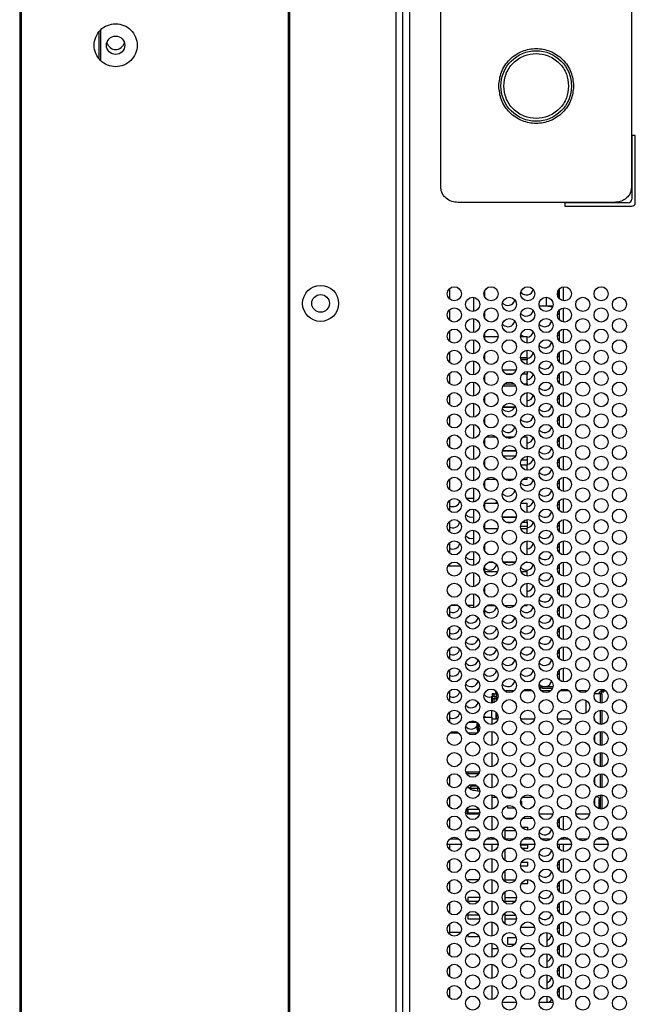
# Model space of a CAD drawing. Header units: millimetres. Extents: x 3619 to 4737, y 1503 to 2366.
# Tile 4 of 256: x 3696 to 3725, y 1853 to 1900. Entities that reach past the tile are written whole.
import ezdxf

# ---------------------------------------------------------------- set-up
doc = ezdxf.new("R2010")
doc.units = ezdxf.units.MM

msp = doc.modelspace()

# ---------------------------------------------------------------- linework, layer by layer
at = {"color": 7, "linetype": 'Continuous', "lineweight": 30}
for p, q in [((3695.6594, 1999.9039), (3695.6594, 1772.9305)), ((3695.7094, 1999.9039), (3695.7094, 1772.9305)), ((3713.4261, 1999.1782), (3713.4261, 1773.6762)), ((3713.7594, 1773.4405), (3713.7594, 1999.4139)), ((3695.7261, 1994.9005), (3695.7261, 1777.9339)), ((3708.3595, 1779.507), (3708.3595, 1993.3469)), ((3708.4061, 1993.3469), (3708.4061, 1779.507)), ((3715.5594, 1891.8915), (3715.5594, 1934.4944)), ((3724.5595, 1934.4944), (3724.5595, 1891.8915)), ((3699.3928, 1899.2147), (3699.3928, 1898.0197)), ((3699.4928, 1897.8857), (3699.4928, 1899.3487)), ((3724.7428, 1894.3496), (3724.5761, 1894.3496)), ((3724.5761, 1894.3496), (3724.5761, 1891.3496)), ((3724.7428, 1891.1829), (3724.7428, 1894.3496)), ((3723.7394, 1891.1929), (3716.3795, 1891.1929)), ((3724.4094, 1891.1829), (3721.4094, 1891.1829)), ((3721.4094, 1891.1829), (3721.4094, 1891.0162)), ((3721.4094, 1891.0162), (3724.5761, 1891.0162)), ((3715.9594, 1887.1176), (3715.9594, 1886.6415)), ((3717.6261, 1886.7343), (3717.6261, 1887.0249)), ((3721.1133, 1887.0612), (3721.1133, 1886.6979)), ((3721.1633, 1886.6378), (3721.1633, 1887.1213)), ((3717.0928, 1886.7112), (3717.0928, 1886.0479)), ((3720.5398, 1886.3174), (3720.5398, 1886.7126)), ((3715.9594, 1886.1176), (3715.9594, 1885.6415)), ((3720.1986, 1886.3174), (3720.5398, 1886.3174)), ((3720.8323, 1886.2479), (3720.4254, 1886.3174)), ((3720.5398, 1886.3174), (3720.8536, 1886.3174)), ((3721.1633, 1885.6378), (3721.1633, 1886.1213)), ((3717.0928, 1885.7112), (3717.0928, 1885.0479)), ((3717.6261, 1885.7343), (3717.6261, 1886.0249)), ((3715.9594, 1885.1176), (3715.9594, 1884.6415)), ((3721.1633, 1884.6378), (3721.1633, 1885.1213)), ((3717.0928, 1884.7112), (3717.0928, 1884.0479)), ((3717.6261, 1884.7343), (3717.6261, 1885.0249)), ((3717.6261, 1884.8625), (3718.259, 1884.8625)), ((3719.3266, 1884.8625), (3719.6261, 1884.8625)), ((3719.6261, 1884.5479), (3719.6261, 1884.8625)), ((3719.6261, 1883.8592), (3719.6261, 1884.2112)), ((3715.9594, 1884.1176), (3715.9594, 1883.6415)), ((3717.6261, 1883.7343), (3717.6261, 1884.0249)), ((3719.3267, 1883.8592), (3719.6261, 1883.8592)), ((3719.6261, 1883.8592), (3719.3267, 1883.8592)), ((3719.6261, 1883.7576), (3719.3492, 1883.7576)), ((3719.6261, 1883.8592), (3719.6261, 1883.8592)), ((3719.6261, 1883.8592), (3719.6261, 1883.7576)), ((3719.6261, 1883.5479), (3719.6261, 1883.7576)), ((3721.1633, 1883.6378), (3721.1633, 1884.1213)), ((3717.0928, 1883.7112), (3717.0928, 1883.0479)), ((3718.4712, 1883.2919), (3719.1144, 1883.2919)), ((3715.9594, 1883.1176), (3715.9594, 1882.6415)), ((3717.6261, 1882.7343), (3717.6261, 1883.0249)), ((3718.9556, 1883.0887), (3718.6299, 1883.0887)), ((3719.6261, 1883.0887), (3719.3999, 1883.0887)), ((3719.6261, 1883.2112), (3719.6261, 1883.0887)), ((3719.6261, 1882.6231), (3719.6261, 1883.0887)), ((3721.1633, 1882.6378), (3721.1633, 1883.1213)), ((3717.0928, 1882.7112), (3717.0928, 1882.0479)), ((3719.0944, 1882.5215), (3718.4912, 1882.5215)), ((3718.5651, 1882.6231), (3719.0204, 1882.6231)), ((3719.4466, 1882.6231), (3719.6261, 1882.6231)), ((3719.6261, 1882.6231), (3719.6261, 1882.5479)), ((3715.9594, 1882.1176), (3715.9594, 1881.6415)), ((3717.6261, 1881.7343), (3717.6261, 1882.0249)), ((3719.6261, 1881.5479), (3719.6261, 1882.2112)), ((3721.1633, 1881.6378), (3721.1633, 1882.1213)), ((3717.0928, 1881.7112), (3717.0928, 1881.0479)), ((3719.0959, 1881.5182), (3718.4896, 1881.5182)), ((3718.4896, 1881.5182), (3719.0959, 1881.5182)), ((3715.9594, 1881.1176), (3715.9594, 1880.6415)), ((3717.6261, 1880.7343), (3717.6261, 1881.0249)), ((3721.1633, 1880.6378), (3721.1633, 1881.1213)), ((3717.0928, 1880.7112), (3717.0928, 1880.0479)), ((3715.9594, 1880.1176), (3715.9594, 1879.6415)), ((3717.6261, 1879.7343), (3717.6261, 1880.0249)), ((3717.7057, 1880.1296), (3718.1465, 1880.1296)), ((3718.5722, 1880.1296), (3719.0133, 1880.1296)), ((3719.439, 1880.1296), (3719.6261, 1880.1296)), ((3719.6261, 1879.5479), (3719.6261, 1880.1296)), ((3721.1633, 1879.6378), (3721.1633, 1880.1213)), ((3717.0928, 1879.7112), (3717.0928, 1879.0479)), ((3715.9594, 1879.1176), (3715.9594, 1878.6415)), ((3718.4695, 1879.4608), (3719.1161, 1879.4608)), ((3719.1161, 1879.4608), (3718.4695, 1879.4608)), ((3718.4959, 1879.2279), (3719.0896, 1879.2279)), ((3719.6261, 1879.2112), (3719.6261, 1879.0247)), ((3721.1633, 1878.6378), (3721.1633, 1879.1213)), ((3717.0928, 1878.7112), (3717.0928, 1878.0479)), ((3717.6261, 1878.7343), (3717.6261, 1879.0249)), ((3719.6261, 1878.7919), (3719.3379, 1878.7919)), ((3719.6261, 1879.0247), (3719.3594, 1879.0247)), ((3719.6261, 1879.0247), (3719.6261, 1878.7919)), ((3719.6261, 1878.5479), (3719.6261, 1878.7919)), ((3719.6261, 1878.123), (3719.6261, 1878.2112)), ((3715.9594, 1878.1176), (3715.9594, 1877.6415)), ((3717.0928, 1877.7112), (3717.0928, 1877.0479)), ((3717.6261, 1877.7343), (3717.6261, 1878.0249)), ((3717.6984, 1878.123), (3718.1538, 1878.123)), ((3717.6984, 1878.123), (3718.1538, 1878.123)), ((3718.5799, 1878.123), (3719.0056, 1878.123)), ((3718.5799, 1878.123), (3719.0056, 1878.123)), ((3719.4318, 1878.123), (3719.6261, 1878.123)), ((3719.4318, 1878.123), (3719.6261, 1878.123)), ((3719.6261, 1878.123), (3719.6261, 1878.123)), ((3721.1633, 1877.6378), (3721.1633, 1878.1213)), ((3717.0928, 1877.2139), (3716.7702, 1877.2139)), ((3715.9594, 1877.1176), (3715.9594, 1876.6415)), ((3717.6261, 1876.7343), (3717.6261, 1877.0249)), ((3717.6261, 1876.997), (3718.2381, 1876.997)), ((3719.3475, 1876.997), (3719.6261, 1876.997)), ((3719.6261, 1876.5479), (3719.6261, 1876.997)), ((3721.1633, 1876.6378), (3721.1633, 1877.1213)), ((3717.0928, 1876.7112), (3717.0928, 1876.0479)), ((3718.4634, 1876.3281), (3719.1221, 1876.3281)), ((3719.1221, 1876.3281), (3718.4634, 1876.3281)), ((3715.9594, 1876.1176), (3715.9594, 1875.6415)), ((3717.6261, 1875.7343), (3717.6261, 1876.0249)), ((3718.6188, 1876.0953), (3718.9668, 1876.0953)), ((3719.6261, 1875.8921), (3719.3264, 1875.8921)), ((3719.4053, 1876.0953), (3719.6261, 1876.0953)), ((3719.6261, 1876.0953), (3719.6261, 1876.2112)), ((3719.6261, 1876.0953), (3719.6261, 1875.8921)), ((3719.6261, 1875.8921), (3719.6261, 1875.799)), ((3721.1633, 1875.6378), (3721.1633, 1876.1213)), ((3717.0928, 1875.7112), (3717.0928, 1875.0479)), ((3717.6261, 1875.799), (3718.2496, 1875.799)), ((3719.336, 1875.799), (3719.6261, 1875.799)), ((3719.6261, 1875.5479), (3719.6261, 1875.799)), ((3715.9594, 1875.1176), (3715.9594, 1874.6415)), ((3717.6261, 1874.7343), (3717.6261, 1875.0249)), ((3719.6261, 1874.5479), (3719.6261, 1875.2112)), ((3721.1633, 1874.6378), (3721.1633, 1875.1213)), ((3717.0928, 1874.7112), (3717.0928, 1874.0479)), ((3716.4993, 1874.0105), (3715.8863, 1874.0105)), ((3715.9594, 1874.1176), (3715.9594, 1874.0105)), ((3717.6261, 1873.7343), (3717.6261, 1874.0249)), ((3717.83, 1874.1988), (3718.0222, 1874.1988)), ((3718.0222, 1874.1987), (3717.83, 1874.1987)), ((3718.5128, 1874.1988), (3719.0728, 1874.1988)), ((3719.0728, 1874.1987), (3718.5128, 1874.1987)), ((3719.6261, 1874.1987), (3719.5633, 1874.1987)), ((3719.5634, 1874.1988), (3719.6261, 1874.1988)), ((3719.6261, 1874.1988), (3719.6261, 1874.2112)), ((3719.6261, 1874.1987), (3719.6261, 1874.1988)), ((3721.1633, 1873.6378), (3721.1633, 1874.1213)), ((3717.0928, 1873.7112), (3717.0928, 1873.0479)), ((3717.6261, 1873.767), (3718.2399, 1873.767)), ((3719.3457, 1873.767), (3719.6261, 1873.767)), ((3719.6261, 1873.5479), (3719.6261, 1873.767)), ((3717.6261, 1872.7343), (3717.6261, 1873.0249)), ((3719.6261, 1872.5479), (3719.6261, 1873.2112)), ((3721.1633, 1872.6378), (3721.1633, 1873.1213)), ((3717.0928, 1872.7112), (3717.0928, 1872.0479)), ((3715.9594, 1872.1176), (3715.9594, 1871.6415)), ((3716.0427, 1872.1772), (3716.3429, 1872.1772)), ((3716.7946, 1872.1772), (3717.0928, 1872.1772)), ((3717.7569, 1872.1668), (3718.0953, 1872.1668)), ((3717.7569, 1872.1668), (3718.0954, 1872.1668)), ((3718.5362, 1872.1668), (3719.0493, 1872.1668)), ((3718.5362, 1872.1668), (3719.0493, 1872.1668)), ((3719.4902, 1872.1668), (3719.6261, 1872.1668)), ((3719.4902, 1872.1668), (3719.6261, 1872.1668)), ((3719.6261, 1872.1668), (3719.6261, 1872.2112)), ((3719.6261, 1872.1668), (3719.6261, 1872.1668)), ((3721.1633, 1871.6378), (3721.1633, 1872.1213)), ((3717.6261, 1871.7604), (3717.6148, 1871.7604)), ((3717.6261, 1871.7603), (3717.6148, 1871.7603)), ((3717.6261, 1871.7604), (3717.6261, 1872.0249)), ((3717.6261, 1871.7603), (3717.6261, 1871.7604)), ((3715.9594, 1871.1176), (3715.9594, 1870.6415)), ((3721.1633, 1870.6378), (3721.1633, 1871.1213)), ((3715.9594, 1870.1176), (3715.9594, 1869.6415)), ((3721.1633, 1869.6378), (3721.1633, 1870.1213)), ((3715.9594, 1869.1176), (3715.9594, 1868.6415)), ((3721.1633, 1868.6378), (3721.1633, 1869.1213)), ((3715.9594, 1868.1176), (3715.9594, 1867.6415)), ((3717.9761, 1867.9805), (3717.9761, 1867.55)), ((3718.0761, 1867.9805), (3718.1857, 1867.9805)), ((3718.1428, 1868.1329), (3718.1428, 1868.0472)), ((3718.1428, 1868.0472), (3718.1857, 1868.0472)), ((3718.1857, 1868.0887), (3718.1857, 1867.6704)), ((3718.5538, 1868.1472), (3719.0318, 1868.1472)), ((3719.4607, 1868.1472), (3719.8582, 1868.1472)), ((3720.2428, 1868.3105), (3720.2428, 1868.2439)), ((3720.2871, 1868.1472), (3720.7651, 1868.1472)), ((3720.3428, 1868.2439), (3720.3428, 1868.3105)), ((3720.8522, 1868.3105), (3720.3428, 1868.3105)), ((3720.8306, 1868.2439), (3720.3428, 1868.2439)), ((3721.1941, 1868.1472), (3721.5915, 1868.1472)), ((3722.0205, 1868.1472), (3722.4261, 1868.1472)), ((3722.4261, 1868.0909), (3722.4261, 1868.1472)), ((3722.4261, 1868.1239), (3722.4733, 1868.1239)), ((3723.0761, 1867.9805), (3722.8084, 1867.9805)), ((3723.0495, 1867.9805), (3723.0495, 1868.0139)), ((3723.1495, 1868.143), (3723.1495, 1868.0716)), ((3723.1761, 1867.55), (3723.1761, 1867.9805)), ((3723.2494, 1868.1472), (3723.2494, 1868.0805)), ((3717.9595, 1867.5479), (3717.9595, 1867.8739)), ((3717.9595, 1867.8739), (3717.9761, 1867.8739)), ((3718.0095, 1867.7472), (3718.0095, 1867.8805)), ((3718.0095, 1867.8805), (3718.1028, 1867.8805)), ((3718.1028, 1867.7472), (3718.0095, 1867.7472)), ((3718.1028, 1867.8805), (3718.1028, 1867.7472)), ((3718.1028, 1867.8805), (3718.1328, 1867.8805)), ((3718.1328, 1867.7472), (3718.1028, 1867.7472)), ((3718.1661, 1867.7139), (3718.1661, 1867.6483)), ((3722.4261, 1867.0909), (3722.4261, 1867.6683)), ((3715.9594, 1867.1176), (3715.9594, 1866.6415)), ((3717.9595, 1866.8805), (3717.9595, 1867.2112)), ((3718.1494, 1867.127), (3718.1494, 1866.8139)), ((3718.1661, 1867.1109), (3718.1661, 1866.8139)), ((3718.1857, 1867.0887), (3718.1857, 1866.8139)), ((3723.1761, 1866.55), (3723.1761, 1867.2091)), ((3716.8607, 1866.6472), (3717.2582, 1866.6472)), ((3717.2947, 1866.6158), (3717.2595, 1866.5805)), ((3717.2595, 1866.5805), (3717.2595, 1866.3139)), ((3717.3261, 1866.5796), (3717.3261, 1866.3049)), ((3717.5928, 1866.8805), (3717.9595, 1866.8805)), ((3717.9595, 1866.8805), (3717.9595, 1866.5479)), ((3717.9595, 1866.8139), (3718.2529, 1866.8139)), ((3719.3327, 1866.8139), (3719.9862, 1866.8139)), ((3721.066, 1866.8139), (3721.7196, 1866.8139)), ((3722.7993, 1866.8139), (3722.8261, 1866.8139)), ((3722.8261, 1866.7343), (3722.8261, 1866.8139)), ((3716.4122, 1866.1305), (3715.9734, 1866.1305)), ((3717.281, 1866.1305), (3716.8379, 1866.1305)), ((3717.2595, 1866.3139), (3717.2987, 1866.2746)), ((3717.2928, 1866.2472), (3717.2928, 1866.1415)), ((3717.3862, 1866.3139), (3717.3594, 1866.3139)), ((3717.9595, 1866.2112), (3717.9595, 1865.5479)), ((3723.1761, 1865.55), (3723.1761, 1866.2091)), ((3722.8261, 1865.7343), (3722.8261, 1866.0249)), ((3717.9595, 1865.2112), (3717.9595, 1864.5479)), ((3723.1761, 1864.55), (3723.1761, 1865.2091)), ((3722.8261, 1864.7343), (3722.8261, 1865.0249)), ((3716.7365, 1864.2972), (3717.3824, 1864.2972)), ((3716.8261, 1864.2972), (3716.8261, 1864.2305)), ((3716.8261, 1864.2305), (3717.3576, 1864.2305)), ((3717.9595, 1864.2112), (3717.9595, 1863.5479)), ((3723.1761, 1863.55), (3723.1761, 1864.2091)), ((3715.9594, 1864.1176), (3715.9594, 1863.6415)), ((3722.8261, 1863.7343), (3722.8261, 1864.0249)), ((3716.8261, 1863.6176), (3716.8261, 1863.5639)), ((3716.8261, 1863.5639), (3716.9598, 1863.5639)), ((3716.8967, 1863.5639), (3716.8967, 1863.5582)), ((3716.8967, 1863.5582), (3716.8967, 1863.5582)), ((3716.9598, 1863.6305), (3716.9598, 1863.5305)), ((3717.2788, 1863.6305), (3716.9598, 1863.6305)), ((3716.9598, 1863.5305), (3717.2928, 1863.5305)), ((3716.9677, 1863.4703), (3717.0317, 1863.4472)), ((3717.0579, 1863.7129), (3717.0579, 1863.6605)), ((3717.1912, 1863.6605), (3717.0579, 1863.6605)), ((3717.1912, 1863.6858), (3717.1912, 1863.6605)), ((3717.2388, 1863.6605), (3717.1912, 1863.6605)), ((3717.2814, 1863.4113), (3717.3924, 1863.3954)), ((3717.2928, 1863.6176), (3717.2928, 1863.5305)), ((3717.2928, 1863.5305), (3717.3566, 1863.5305)), ((3715.9594, 1863.1176), (3715.9594, 1862.6415)), ((3717.9595, 1863.2112), (3717.9595, 1862.5479)), ((3717.9595, 1863.1139), (3718.1632, 1863.1139)), ((3718.5915, 1863.1139), (3718.9941, 1863.1139)), ((3719.3279, 1862.9139), (3719.3594, 1862.9139)), ((3719.3594, 1862.9139), (3719.3594, 1862.7343)), ((3719.4224, 1863.1139), (3719.8965, 1863.1139)), ((3722.8261, 1862.7343), (3722.8261, 1863.0249)), ((3723.0428, 1862.5568), (3723.0428, 1862.9905)), ((3723.1761, 1862.55), (3723.1761, 1863.2091)), ((3716.7928, 1862.3139), (3716.7928, 1862.5796)), ((3716.8261, 1862.5305), (3716.8261, 1862.3639)), ((3717.3566, 1862.5305), (3716.8261, 1862.5305)), ((3716.8261, 1862.3639), (3717.3924, 1862.3639)), ((3718.7261, 1862.5805), (3718.7261, 1862.7062)), ((3719.0587, 1862.5805), (3718.7261, 1862.5805)), ((3715.9594, 1862.1176), (3715.9594, 1861.6415)), ((3716.7928, 1862.3139), (3717.3862, 1862.3139)), ((3717.9595, 1862.2112), (3717.9595, 1861.5479)), ((3718.5928, 1862.1139), (3718.9941, 1862.1139)), ((3718.5928, 1862.1129), (3718.5928, 1862.1139)), ((3719.4224, 1862.1139), (3719.8965, 1862.1139)), ((3720.1993, 1862.3139), (3720.8529, 1862.3139)), ((3721.1633, 1861.6378), (3721.1633, 1862.1213)), ((3721.9327, 1862.3139), (3722.5862, 1862.3139)), ((3716.8261, 1861.6176), (3716.8261, 1861.5305)), ((3716.8261, 1861.5305), (3717.3566, 1861.5305)), ((3717.1606, 1861.6972), (3716.9583, 1861.6972)), ((3718.5928, 1861.1472), (3718.5928, 1861.6462)), ((3718.5928, 1861.5305), (3719.09, 1861.5305)), ((3718.6917, 1861.6972), (3718.8939, 1861.6972)), ((3719.3804, 1861.6972), (3719.6594, 1861.6972)), ((3719.6594, 1861.5462), (3719.6594, 1861.6972)), ((3715.9941, 1861.1472), (3716.3915, 1861.1472)), ((3716.8205, 1861.1472), (3717.2984, 1861.1472)), ((3717.7274, 1861.1472), (3718.1248, 1861.1472)), ((3717.9595, 1861.2112), (3717.9595, 1861.1472)), ((3718.5538, 1861.1472), (3719.0318, 1861.1472)), ((3719.4607, 1861.1472), (3719.8582, 1861.1472)), ((3720.2871, 1861.1472), (3720.7651, 1861.1472)), ((3721.1941, 1861.1472), (3721.5915, 1861.1472)), ((3722.0205, 1861.1472), (3722.4984, 1861.1472)), ((3722.9274, 1861.1472), (3723.3248, 1861.1472)), ((3723.7538, 1861.1472), (3724.2318, 1861.1472)), ((3715.8595, 1860.8805), (3716.5261, 1860.8805)), ((3715.9594, 1860.8805), (3715.9594, 1860.6415)), ((3716.9583, 1860.6972), (3717.1606, 1860.6972)), ((3717.5928, 1860.8805), (3718.2594, 1860.8805)), ((3717.9595, 1860.8805), (3717.9595, 1860.5479)), ((3718.5928, 1860.1129), (3718.5928, 1860.6462)), ((3718.6917, 1860.6972), (3718.8939, 1860.6972)), ((3719.3261, 1860.8805), (3719.9928, 1860.8805)), ((3719.3265, 1860.8639), (3719.6594, 1860.8639)), ((3719.3804, 1860.6972), (3719.6594, 1860.6972)), ((3719.6594, 1860.6972), (3719.6594, 1860.8639)), ((3721.0595, 1860.8805), (3721.7261, 1860.8805)), ((3721.1633, 1860.8687), (3721.1438, 1860.8805)), ((3721.1633, 1860.6378), (3721.1633, 1860.8805)), ((3722.7928, 1860.8805), (3723.4594, 1860.8805)), ((3715.9594, 1860.1176), (3715.9594, 1859.6415)), ((3717.9595, 1860.2112), (3717.9595, 1859.5479)), ((3719.3623, 1860.0305), (3719.6594, 1860.0305)), ((3719.6594, 1859.8639), (3719.6594, 1860.0305)), ((3721.1633, 1859.6378), (3721.1633, 1860.1213)), ((3718.5928, 1859.1129), (3718.5928, 1859.6462)), ((3719.3265, 1859.8639), (3719.6594, 1859.8639)), ((3715.9594, 1859.1176), (3715.9594, 1858.6415)), ((3716.8261, 1859.1972), (3716.8261, 1859.1415)), ((3717.3385, 1859.1972), (3716.8261, 1859.1972)), ((3717.9595, 1859.2112), (3717.9595, 1858.5479)), ((3718.5928, 1859.1972), (3719.0718, 1859.1972)), ((3719.5583, 1859.1972), (3719.6594, 1859.1972)), ((3719.6594, 1859.0305), (3719.6594, 1859.1972)), ((3721.1633, 1858.6378), (3721.1633, 1859.1213)), ((3718.5928, 1858.1129), (3718.5928, 1858.6462)), ((3719.3623, 1859.0305), (3719.6594, 1859.0305)), ((3717.3924, 1858.3639), (3716.8261, 1858.3639)), ((3716.8261, 1858.3639), (3716.8261, 1858.1972)), ((3716.8261, 1858.1972), (3717.3385, 1858.1972)), ((3717.9595, 1858.2112), (3717.9595, 1857.5479)), ((3718.5928, 1858.3639), (3719.1257, 1858.3639)), ((3718.5928, 1858.1972), (3719.0718, 1858.1972)), ((3719.5583, 1858.1972), (3719.6594, 1858.1972)), ((3719.6594, 1858.1972), (3719.6594, 1858.2129)), ((3715.9594, 1858.1176), (3715.9594, 1857.6415)), ((3721.1633, 1857.6378), (3721.1633, 1858.1213)), ((3716.8261, 1857.5305), (3716.8261, 1857.3639)), ((3717.3566, 1857.5305), (3716.8261, 1857.5305)), ((3716.8261, 1857.3639), (3717.3924, 1857.3639)), ((3717.9595, 1857.2112), (3717.9595, 1856.5479)), ((3718.5928, 1857.1129), (3718.5928, 1857.6462)), ((3718.5928, 1857.5305), (3719.09, 1857.5305)), ((3718.5928, 1857.3639), (3719.1257, 1857.3639)), ((3715.9594, 1857.1176), (3715.9594, 1856.6415)), ((3719.9858, 1856.9472), (3719.333, 1856.9472)), ((3721.1633, 1856.6378), (3721.1633, 1857.1213)), ((3716.482, 1856.7139), (3715.9594, 1856.7139)), ((3716.8261, 1856.6176), (3716.8261, 1856.5305)), ((3716.8261, 1856.5305), (3717.3566, 1856.5305)), ((3717.1606, 1856.6972), (3716.9583, 1856.6972)), ((3718.7261, 1856.1472), (3718.7261, 1856.4805)), ((3718.7261, 1856.4805), (3719.1105, 1856.4805)), ((3720.5594, 1856.7112), (3720.5594, 1856.0479)), ((3715.9594, 1856.1176), (3715.9594, 1855.6415)), ((3717.9595, 1856.2112), (3717.9595, 1855.5479)), ((3718.2525, 1855.9472), (3717.9595, 1855.9472)), ((3719.0318, 1856.1472), (3718.7261, 1856.1472)), ((3719.9858, 1855.9472), (3719.333, 1855.9472)), ((3721.1633, 1855.6378), (3721.1633, 1856.1213)), ((3720.5594, 1855.7112), (3720.5594, 1855.0479)), ((3715.9594, 1855.1176), (3715.9594, 1854.6415)), ((3717.9595, 1855.2112), (3717.9595, 1854.5479)), ((3721.1633, 1854.6378), (3721.1633, 1855.1213)), ((3720.5594, 1854.7112), (3720.5594, 1854.0479)), ((3715.9594, 1854.1176), (3715.9594, 1853.6415)), ((3717.9595, 1854.2112), (3717.9595, 1853.5479)), ((3721.1633, 1853.6378), (3721.1633, 1854.1213)), ((3720.5594, 1853.7112), (3720.5594, 1853.4139)), ((3719.1243, 1853.4139), (3718.4612, 1853.4139)), ((3720.8577, 1853.4139), (3720.1946, 1853.4139))]:
    msp.add_line(p, q, dxfattribs=at)
at = {"color": 8, "linetype": 'Continuous', "lineweight": 30}
for p, q in [((3714.0928, 1837.4805), (3714.0928, 1935.3739)), ((3721.33, 1887.2069), (3721.33, 1886.5522)), ((3721.33, 1886.2069), (3721.33, 1885.5522)), ((3721.33, 1885.2069), (3721.33, 1884.5522)), ((3721.33, 1884.2069), (3721.33, 1883.5522)), ((3721.33, 1883.2069), (3721.33, 1882.5522)), ((3721.33, 1882.2069), (3721.33, 1881.5522)), ((3721.33, 1881.2069), (3721.33, 1880.5522)), ((3721.33, 1880.2069), (3721.33, 1879.5522)), ((3721.33, 1879.2069), (3721.33, 1878.5522)), ((3721.33, 1878.2069), (3721.33, 1877.5522)), ((3721.33, 1877.2069), (3721.33, 1876.5522)), ((3721.33, 1876.2069), (3721.33, 1875.5522)), ((3721.33, 1875.2069), (3721.33, 1874.5522)), ((3721.33, 1874.2069), (3721.33, 1873.5522)), ((3721.33, 1873.2069), (3721.33, 1872.5522)), ((3721.33, 1872.2069), (3721.33, 1871.5522)), ((3721.33, 1871.2069), (3721.33, 1870.5522)), ((3721.33, 1870.2069), (3721.33, 1869.5522)), ((3721.33, 1869.2069), (3721.33, 1868.5522)), ((3718.0761, 1867.8805), (3718.0761, 1867.9805)), ((3721.33, 1868.2069), (3721.33, 1868.1596)), ((3723.0761, 1867.9805), (3723.0761, 1867.55)), ((3718.0761, 1867.5819), (3718.0761, 1867.7472)), ((3723.0761, 1867.2091), (3723.0761, 1866.55)), ((3723.0761, 1866.2091), (3723.0761, 1865.55)), ((3723.0761, 1865.2091), (3723.0761, 1864.55)), ((3723.0761, 1864.2091), (3723.0761, 1863.55)), ((3716.9677, 1863.5305), (3716.9677, 1863.4703)), ((3717.2814, 1863.5305), (3717.2814, 1863.4113)), ((3723.0761, 1863.2091), (3723.0761, 1862.55)), ((3721.33, 1862.2069), (3721.33, 1861.5522)), ((3721.33, 1861.2069), (3721.33, 1861.1472)), ((3721.33, 1860.8805), (3721.33, 1860.5522)), ((3721.33, 1860.2069), (3721.33, 1859.5522)), ((3721.33, 1859.2069), (3721.33, 1858.5522)), ((3721.33, 1858.2069), (3721.33, 1857.5522)), ((3721.33, 1857.2069), (3721.33, 1856.5522)), ((3721.33, 1856.2069), (3721.33, 1855.5522)), ((3721.33, 1855.2069), (3721.33, 1854.5522)), ((3721.33, 1854.2069), (3721.33, 1853.5522))]:
    msp.add_line(p, q, dxfattribs=at)
at = {"color": 7, "linetype": 'Continuous', "lineweight": 30, "flags": 128}
for points in [[(3721.1633, 1885.8687), (3721.0904, 1885.9239), (3721.067, 1885.9499)], [(3719.4416, 1884.8625), (3719.3571, 1884.9239), (3719.3336, 1884.9499)], [(3721.1633, 1884.8687), (3721.0904, 1884.9239), (3721.067, 1884.9499)], [(3721.1633, 1883.8687), (3721.0904, 1883.9239), (3721.067, 1883.9499)], [(3721.1633, 1882.8687), (3721.0904, 1882.9239), (3721.067, 1882.9499)], [(3721.1633, 1881.8687), (3721.0904, 1881.9239), (3721.067, 1881.9499)], [(3721.1633, 1880.8687), (3721.0904, 1880.9239), (3721.067, 1880.9499)], [(3721.1633, 1879.8687), (3721.0904, 1879.9239), (3721.067, 1879.9499)], [(3721.1633, 1878.8687), (3721.0904, 1878.9239), (3721.067, 1878.9499)], [(3721.1633, 1877.8687), (3721.0904, 1877.9239), (3721.067, 1877.9499)], [(3718.1853, 1877.0892), (3718.1674, 1877.032), (3718.1504, 1876.997)], [(3721.1633, 1876.8687), (3721.0904, 1876.9239), (3721.067, 1876.9499)], [(3721.1633, 1875.8687), (3721.0904, 1875.9239), (3721.067, 1875.9499)], [(3721.1633, 1874.8687), (3721.0904, 1874.9239), (3721.067, 1874.9499)], [(3716.4519, 1874.0892), (3716.4341, 1874.032), (3716.4243, 1874.0105)], [(3721.1633, 1873.8687), (3721.0904, 1873.9239), (3721.067, 1873.9499)], [(3721.1633, 1872.8687), (3721.0904, 1872.9239), (3721.067, 1872.9499)], [(3721.1633, 1871.8687), (3721.0904, 1871.9239), (3721.067, 1871.9499)], [(3721.1633, 1870.8687), (3721.0904, 1870.9239), (3721.067, 1870.9499)], [(3721.1633, 1869.8687), (3721.0904, 1869.9239), (3721.067, 1869.9499)], [(3721.1633, 1868.8687), (3721.0904, 1868.9239), (3721.067, 1868.9499)], [(3718.1733, 1868.0472), (3718.1674, 1868.032), (3718.1406, 1867.9805)], [(3718.1328, 1867.8805), (3718.1653, 1867.8773), (3718.1857, 1867.8719)], [(3717.6771, 1866.8805), (3717.6237, 1866.9239), (3717.6003, 1866.9499)], [(3717.0317, 1863.4472), (3717.0856, 1863.4395), (3717.1469, 1863.4307), (3717.2131, 1863.4211), (3717.2814, 1863.4113)], [(3721.1633, 1861.8687), (3721.0904, 1861.9239), (3721.067, 1861.9499)], [(3721.1633, 1859.8687), (3721.0904, 1859.9239), (3721.067, 1859.9499)], [(3721.1633, 1858.8687), (3721.0904, 1858.9239), (3721.067, 1858.9499)], [(3721.1633, 1857.8687), (3721.0904, 1857.9239), (3721.067, 1857.9499)], [(3721.1633, 1856.8687), (3721.0904, 1856.9239), (3721.067, 1856.9499)], [(3721.1633, 1855.8687), (3721.0904, 1855.9239), (3721.067, 1855.9499)], [(3721.1633, 1854.8687), (3721.0904, 1854.9239), (3721.067, 1854.9499)], [(3721.1633, 1853.8687), (3721.0904, 1853.9239), (3721.067, 1853.9499)]]:
    msp.add_lwpolyline(points, dxfattribs=at)
at = {"color": 7, "linetype": 'Continuous', "lineweight": 30}
for centre, radius in [((3700.1928, 1898.6172), 0.4333), ((3720.0594, 1896.693), 1.6667), ((3709.8761, 1886.4272), 0.85), ((3716.1928, 1886.8796), 0.3333), ((3717.9261, 1886.8796), 0.3333), ((3719.6594, 1886.8796), 0.3333), ((3721.3928, 1886.8796), 0.3333), ((3723.1261, 1886.8796), 0.3333), ((3709.8761, 1886.4272), 0.4167), ((3717.0594, 1886.3796), 0.3333), ((3718.7928, 1886.3796), 0.3333), ((3720.5261, 1886.3796), 0.3333), ((3722.2594, 1886.3796), 0.3333), ((3723.9928, 1886.3796), 0.3333), ((3716.1928, 1885.8796), 0.3333), ((3717.9261, 1885.8796), 0.3333), ((3719.6594, 1885.8796), 0.3333), ((3721.3928, 1885.8796), 0.3333), ((3723.1261, 1885.8796), 0.3333), ((3717.0594, 1885.3796), 0.3333), ((3718.7928, 1885.3796), 0.3333), ((3720.5261, 1885.3796), 0.3333), ((3722.2594, 1885.3796), 0.3333), ((3723.9928, 1885.3796), 0.3333), ((3716.1928, 1884.8796), 0.3333), ((3717.9261, 1884.8796), 0.3333), ((3719.6594, 1884.8796), 0.3333), ((3721.3928, 1884.8796), 0.3333), ((3723.1261, 1884.8796), 0.3333), ((3717.0594, 1884.3796), 0.3333), ((3718.7928, 1884.3796), 0.3333), ((3720.5261, 1884.3796), 0.3333), ((3722.2594, 1884.3796), 0.3333), ((3723.9928, 1884.3796), 0.3333), ((3716.1928, 1883.8796), 0.3333), ((3717.9261, 1883.8796), 0.3333), ((3719.6594, 1883.8796), 0.3333), ((3721.3928, 1883.8796), 0.3333), ((3723.1261, 1883.8796), 0.3333), ((3717.0594, 1883.3796), 0.3333), ((3718.7928, 1883.3796), 0.3333), ((3720.5261, 1883.3796), 0.3333), ((3722.2594, 1883.3796), 0.3333), ((3723.9928, 1883.3796), 0.3333), ((3716.1928, 1882.8796), 0.3333), ((3717.9261, 1882.8796), 0.3333), ((3719.6594, 1882.8796), 0.3333), ((3721.3928, 1882.8796), 0.3333), ((3723.1261, 1882.8796), 0.3333), ((3717.0594, 1882.3796), 0.3333), ((3718.7928, 1882.3796), 0.3333), ((3720.5261, 1882.3796), 0.3333), ((3722.2594, 1882.3796), 0.3333), ((3723.9928, 1882.3796), 0.3333), ((3716.1928, 1881.8796), 0.3333), ((3717.9261, 1881.8796), 0.3333), ((3719.6594, 1881.8796), 0.3333), ((3721.3928, 1881.8796), 0.3333), ((3723.1261, 1881.8796), 0.3333), ((3717.0594, 1881.3796), 0.3333), ((3718.7928, 1881.3796), 0.3333), ((3720.5261, 1881.3796), 0.3333), ((3722.2594, 1881.3796), 0.3333), ((3723.9928, 1881.3796), 0.3333), ((3716.1928, 1880.8796), 0.3333), ((3717.9261, 1880.8796), 0.3333), ((3719.6594, 1880.8796), 0.3333), ((3721.3928, 1880.8796), 0.3333), ((3723.1261, 1880.8796), 0.3333), ((3717.0594, 1880.3796), 0.3333), ((3718.7928, 1880.3796), 0.3333), ((3720.5261, 1880.3796), 0.3333), ((3722.2594, 1880.3796), 0.3333), ((3723.9928, 1880.3796), 0.3333), ((3716.1928, 1879.8796), 0.3333), ((3717.9261, 1879.8796), 0.3333), ((3719.6594, 1879.8796), 0.3333), ((3721.3928, 1879.8796), 0.3333), ((3723.1261, 1879.8796), 0.3333), ((3717.0594, 1879.3796), 0.3333), ((3718.7928, 1879.3796), 0.3333), ((3720.5261, 1879.3796), 0.3333), ((3722.2594, 1879.3796), 0.3333), ((3723.9928, 1879.3796), 0.3333), ((3716.1928, 1878.8796), 0.3333), ((3717.9261, 1878.8796), 0.3333), ((3719.6594, 1878.8796), 0.3333), ((3721.3928, 1878.8796), 0.3333), ((3723.1261, 1878.8796), 0.3333), ((3717.0594, 1878.3796), 0.3333), ((3718.7928, 1878.3796), 0.3333), ((3720.5261, 1878.3796), 0.3333), ((3722.2594, 1878.3796), 0.3333), ((3723.9928, 1878.3796), 0.3333), ((3716.1928, 1877.8796), 0.3333), ((3717.9261, 1877.8796), 0.3333), ((3719.6594, 1877.8796), 0.3333), ((3721.3928, 1877.8796), 0.3333), ((3723.1261, 1877.8796), 0.3333), ((3717.0594, 1877.3796), 0.3333), ((3718.7928, 1877.3796), 0.3333), ((3720.5261, 1877.3796), 0.3333), ((3722.2594, 1877.3796), 0.3333), ((3723.9928, 1877.3796), 0.3333), ((3716.1928, 1876.8796), 0.3333), ((3717.9261, 1876.8796), 0.3333), ((3719.6594, 1876.8796), 0.3333), ((3721.3928, 1876.8796), 0.3333), ((3723.1261, 1876.8796), 0.3333), ((3717.0594, 1876.3796), 0.3333), ((3718.7928, 1876.3796), 0.3333), ((3720.5261, 1876.3796), 0.3333), ((3722.2594, 1876.3796), 0.3333), ((3723.9928, 1876.3796), 0.3333), ((3716.1928, 1875.8796), 0.3333), ((3717.9261, 1875.8796), 0.3333), ((3719.6594, 1875.8796), 0.3333), ((3721.3928, 1875.8796), 0.3333), ((3723.1261, 1875.8796), 0.3333), ((3717.0594, 1875.3796), 0.3333), ((3718.7928, 1875.3796), 0.3333), ((3720.5261, 1875.3796), 0.3333), ((3722.2594, 1875.3796), 0.3333), ((3723.9928, 1875.3796), 0.3333), ((3716.1928, 1874.8796), 0.3333), ((3717.9261, 1874.8796), 0.3333), ((3719.6594, 1874.8796), 0.3333), ((3721.3928, 1874.8796), 0.3333), ((3723.1261, 1874.8796), 0.3333), ((3717.0594, 1874.3796), 0.3333), ((3718.7928, 1874.3796), 0.3333), ((3720.5261, 1874.3796), 0.3333), ((3722.2594, 1874.3796), 0.3333), ((3723.9928, 1874.3796), 0.3333), ((3716.1928, 1873.8796), 0.3333), ((3717.9261, 1873.8796), 0.3333), ((3719.6594, 1873.8796), 0.3333), ((3721.3928, 1873.8796), 0.3333), ((3723.1261, 1873.8796), 0.3333), ((3717.0594, 1873.3796), 0.3333), ((3718.7928, 1873.3796), 0.3333), ((3720.5261, 1873.3796), 0.3333), ((3722.2594, 1873.3796), 0.3333), ((3723.9928, 1873.3796), 0.3333), ((3716.1928, 1872.8796), 0.3333), ((3717.9261, 1872.8796), 0.3333), ((3719.6594, 1872.8796), 0.3333), ((3721.3928, 1872.8796), 0.3333), ((3723.1261, 1872.8796), 0.3333), ((3717.0594, 1872.3796), 0.3333), ((3718.7928, 1872.3796), 0.3333), ((3720.5261, 1872.3796), 0.3333), ((3722.2594, 1872.3796), 0.3333), ((3723.9928, 1872.3796), 0.3333), ((3716.1928, 1871.8796), 0.3333), ((3717.9261, 1871.8796), 0.3333), ((3719.6594, 1871.8796), 0.3333), ((3721.3928, 1871.8796), 0.3333), ((3723.1261, 1871.8796), 0.3333), ((3717.0594, 1871.3796), 0.3333), ((3718.7928, 1871.3796), 0.3333), ((3720.5261, 1871.3796), 0.3333), ((3722.2594, 1871.3796), 0.3333), ((3723.9928, 1871.3796), 0.3333), ((3716.1928, 1870.8796), 0.3333), ((3717.9261, 1870.8796), 0.3333), ((3719.6594, 1870.8796), 0.3333), ((3721.3928, 1870.8796), 0.3333), ((3723.1261, 1870.8796), 0.3333), ((3717.0594, 1870.3796), 0.3333), ((3718.7928, 1870.3796), 0.3333), ((3720.5261, 1870.3796), 0.3333), ((3722.2594, 1870.3796), 0.3333), ((3723.9928, 1870.3796), 0.3333), ((3716.1928, 1869.8796), 0.3333), ((3717.9261, 1869.8796), 0.3333), ((3719.6594, 1869.8796), 0.3333), ((3721.3928, 1869.8796), 0.3333), ((3723.1261, 1869.8796), 0.3333), ((3717.0594, 1869.3796), 0.3333), ((3718.7928, 1869.3796), 0.3333), ((3720.5261, 1869.3796), 0.3333), ((3722.2594, 1869.3796), 0.3333), ((3723.9928, 1869.3796), 0.3333), ((3716.1928, 1868.8796), 0.3333), ((3717.9261, 1868.8796), 0.3333), ((3719.6594, 1868.8796), 0.3333), ((3721.3928, 1868.8796), 0.3333), ((3723.1261, 1868.8796), 0.3333), ((3717.0594, 1868.3796), 0.3333), ((3718.7928, 1868.3796), 0.3333), ((3720.5261, 1868.3796), 0.3333), ((3722.2594, 1868.3796), 0.3333), ((3723.9928, 1868.3796), 0.3333), ((3716.1928, 1867.8796), 0.3333), ((3717.9261, 1867.8796), 0.3333), ((3719.6594, 1867.8796), 0.3333), ((3721.3928, 1867.8796), 0.3333), ((3723.1261, 1867.8796), 0.3333), ((3717.0594, 1867.3796), 0.3333), ((3718.7928, 1867.3796), 0.3333), ((3720.5261, 1867.3796), 0.3333), ((3722.2594, 1867.3796), 0.3333), ((3723.9928, 1867.3796), 0.3333), ((3716.1928, 1866.8796), 0.3333), ((3717.9261, 1866.8796), 0.3333), ((3719.6594, 1866.8796), 0.3333), ((3721.3928, 1866.8796), 0.3333), ((3723.1261, 1866.8796), 0.3333), ((3717.0594, 1866.3796), 0.3333), ((3718.7928, 1866.3796), 0.3333), ((3720.5261, 1866.3796), 0.3333), ((3722.2594, 1866.3796), 0.3333), ((3723.9928, 1866.3796), 0.3333), ((3716.1928, 1865.8796), 0.3333), ((3717.9261, 1865.8796), 0.3333), ((3719.6594, 1865.8796), 0.3333), ((3721.3928, 1865.8796), 0.3333), ((3723.1261, 1865.8796), 0.3333), ((3717.0594, 1865.3796), 0.3333), ((3718.7928, 1865.3796), 0.3333), ((3720.5261, 1865.3796), 0.3333), ((3722.2594, 1865.3796), 0.3333), ((3723.9928, 1865.3796), 0.3333), ((3716.1928, 1864.8796), 0.3333), ((3717.9261, 1864.8796), 0.3333), ((3719.6594, 1864.8796), 0.3333), ((3721.3928, 1864.8796), 0.3333), ((3723.1261, 1864.8796), 0.3333), ((3717.0594, 1864.3796), 0.3333), ((3718.7928, 1864.3796), 0.3333), ((3720.5261, 1864.3796), 0.3333), ((3722.2594, 1864.3796), 0.3333), ((3723.9928, 1864.3796), 0.3333), ((3716.1928, 1863.8796), 0.3333), ((3717.9261, 1863.8796), 0.3333), ((3719.6594, 1863.8796), 0.3333), ((3721.3928, 1863.8796), 0.3333), ((3723.1261, 1863.8796), 0.3333), ((3717.0594, 1863.3796), 0.3333), ((3718.7928, 1863.3796), 0.3333), ((3720.5261, 1863.3796), 0.3333), ((3722.2594, 1863.3796), 0.3333), ((3723.9928, 1863.3796), 0.3333), ((3716.1928, 1862.8796), 0.3333), ((3717.9261, 1862.8796), 0.3333), ((3719.6594, 1862.8796), 0.3333), ((3721.3928, 1862.8796), 0.3333), ((3723.1261, 1862.8796), 0.3333), ((3717.0594, 1862.3796), 0.3333), ((3718.7928, 1862.3796), 0.3333), ((3720.5261, 1862.3796), 0.3333), ((3722.2594, 1862.3796), 0.3333), ((3723.9928, 1862.3796), 0.3333), ((3716.1928, 1861.8796), 0.3333), ((3717.9261, 1861.8796), 0.3333), ((3719.6594, 1861.8796), 0.3333), ((3721.3928, 1861.8796), 0.3333), ((3723.1261, 1861.8796), 0.3333), ((3717.0594, 1861.3796), 0.3333), ((3718.7928, 1861.3796), 0.3333), ((3720.5261, 1861.3796), 0.3333), ((3722.2594, 1861.3796), 0.3333), ((3723.9928, 1861.3796), 0.3333), ((3716.1928, 1860.8796), 0.3333), ((3717.9261, 1860.8796), 0.3333), ((3719.6594, 1860.8796), 0.3333), ((3721.3928, 1860.8796), 0.3333), ((3723.1261, 1860.8796), 0.3333), ((3717.0594, 1860.3796), 0.3333), ((3718.7928, 1860.3796), 0.3333), ((3720.5261, 1860.3796), 0.3333), ((3722.2594, 1860.3796), 0.3333), ((3723.9928, 1860.3796), 0.3333), ((3716.1928, 1859.8796), 0.3333), ((3717.9261, 1859.8796), 0.3333), ((3719.6594, 1859.8796), 0.3333), ((3721.3928, 1859.8796), 0.3333), ((3723.1261, 1859.8796), 0.3333), ((3717.0594, 1859.3796), 0.3333), ((3718.7928, 1859.3796), 0.3333), ((3720.5261, 1859.3796), 0.3333), ((3722.2594, 1859.3796), 0.3333), ((3723.9928, 1859.3796), 0.3333), ((3716.1928, 1858.8796), 0.3333), ((3717.9261, 1858.8796), 0.3333), ((3719.6594, 1858.8796), 0.3333), ((3721.3928, 1858.8796), 0.3333), ((3723.1261, 1858.8796), 0.3333), ((3717.0594, 1858.3796), 0.3333), ((3718.7928, 1858.3796), 0.3333), ((3720.5261, 1858.3796), 0.3333), ((3722.2594, 1858.3796), 0.3333), ((3723.9928, 1858.3796), 0.3333), ((3716.1928, 1857.8796), 0.3333), ((3717.9261, 1857.8796), 0.3333), ((3719.6594, 1857.8796), 0.3333), ((3721.3928, 1857.8796), 0.3333), ((3723.1261, 1857.8796), 0.3333), ((3717.0594, 1857.3796), 0.3333), ((3718.7928, 1857.3796), 0.3333), ((3720.5261, 1857.3796), 0.3333), ((3722.2594, 1857.3796), 0.3333), ((3723.9928, 1857.3796), 0.3333), ((3716.1928, 1856.8796), 0.3333), ((3717.9261, 1856.8796), 0.3333), ((3719.6594, 1856.8796), 0.3333), ((3721.3928, 1856.8796), 0.3333), ((3723.1261, 1856.8796), 0.3333), ((3717.0594, 1856.3796), 0.3333), ((3718.7928, 1856.3796), 0.3333), ((3720.5261, 1856.3796), 0.3333), ((3722.2594, 1856.3796), 0.3333), ((3723.9928, 1856.3796), 0.3333), ((3716.1928, 1855.8796), 0.3333), ((3717.9261, 1855.8796), 0.3333), ((3719.6594, 1855.8796), 0.3333), ((3721.3928, 1855.8796), 0.3333), ((3723.1261, 1855.8796), 0.3333), ((3717.0594, 1855.3796), 0.3333), ((3718.7928, 1855.3796), 0.3333), ((3720.5261, 1855.3796), 0.3333), ((3722.2594, 1855.3796), 0.3333), ((3723.9928, 1855.3796), 0.3333), ((3716.1928, 1854.8796), 0.3333), ((3717.9261, 1854.8796), 0.3333), ((3719.6594, 1854.8796), 0.3333), ((3721.3928, 1854.8796), 0.3333), ((3723.1261, 1854.8796), 0.3333), ((3717.0594, 1854.3796), 0.3333), ((3718.7928, 1854.3796), 0.3333), ((3720.5261, 1854.3796), 0.3333), ((3722.2594, 1854.3796), 0.3333), ((3723.9928, 1854.3796), 0.3333), ((3716.1928, 1853.8796), 0.3333), ((3717.9261, 1853.8796), 0.3333), ((3719.6594, 1853.8796), 0.3333), ((3721.3928, 1853.8796), 0.3333), ((3723.1261, 1853.8796), 0.3333), ((3717.0594, 1853.3796), 0.3333), ((3718.7928, 1853.3796), 0.3333), ((3720.5261, 1853.3796), 0.3333), ((3722.2594, 1853.3796), 0.3333), ((3723.9928, 1853.3796), 0.3333)]:
    msp.add_circle(centre, radius, dxfattribs=at)
for centre, radius, start, end in [((3700.1928, 1898.8505), 0.4333, 195.6185, 344.3815), ((3724.4094, 1891.3496), 0.1667, 270, 0), ((3724.5761, 1891.1829), 0.1667, 270, 0), ((3719.5928, 1887.1596), 0.3333, 218.97058, 347.81442), ((3718.7261, 1886.6596), 0.3333, 218.97058, 347.81442), ((3719.5928, 1886.1596), 0.3333, 218.97058, 347.81442), ((3718.7261, 1885.6596), 0.3333, 218.97058, 347.81442), ((3720.4594, 1885.6596), 0.3333, 218.97058, 347.81442), ((3719.5928, 1885.1596), 0.3333, 275.73917, 347.81442), ((3720.4594, 1884.6596), 0.3333, 218.97058, 347.81442), ((3719.5928, 1884.1596), 0.3333, 275.73917, 347.81442), ((3720.4594, 1883.6596), 0.3333, 218.97058, 347.81442), ((3719.5928, 1883.1596), 0.3333, 275.73917, 347.81442), ((3720.4594, 1882.6596), 0.3333, 218.97058, 347.81442), ((3719.5928, 1882.1596), 0.3333, 275.73917, 347.81442), ((3718.7261, 1881.6596), 0.3333, 218.97058, 334.89871), ((3720.4594, 1881.6596), 0.3333, 218.97058, 347.81442), ((3719.5928, 1881.1596), 0.3333, 218.97058, 347.81442), ((3718.7261, 1880.6596), 0.3333, 218.97058, 347.81442), ((3720.4594, 1880.6596), 0.3333, 218.97058, 347.81442), ((3719.5928, 1880.1596), 0.3333, 275.73917, 347.81442), ((3720.4594, 1879.6596), 0.3333, 218.97058, 347.81442), ((3719.5928, 1879.1596), 0.3333, 275.73917, 347.81442), ((3720.4594, 1878.6596), 0.3333, 218.97058, 347.81442), ((3719.5928, 1878.1596), 0.3333, 218.97058, 347.81442), ((3718.7261, 1877.6596), 0.3333, 218.97058, 347.81442), ((3720.4594, 1877.6596), 0.3333, 218.97058, 347.81442), ((3716.1261, 1877.1596), 0.3333, 240, 347.81442), ((3719.5928, 1877.1596), 0.3333, 275.73917, 347.81442), ((3716.9928, 1876.6596), 0.3333, 218.97058, 287.4576), ((3720.4594, 1876.6596), 0.3333, 218.97058, 347.81442), ((3716.1261, 1876.1596), 0.3333, 240, 347.81442), ((3719.5928, 1876.1596), 0.3333, 275.73917, 347.81442), ((3716.9928, 1875.6596), 0.3333, 218.97058, 287.4576), ((3720.4594, 1875.6596), 0.3333, 218.97058, 347.81442), ((3716.1261, 1875.1596), 0.3333, 240, 347.81442), ((3719.5928, 1875.1596), 0.3333, 275.73917, 347.81442), ((3716.9928, 1874.6596), 0.3333, 218.97058, 287.4576), ((3720.4594, 1874.6596), 0.3333, 218.97058, 347.81442), ((3717.8594, 1874.1596), 0.3333, 225.573, 347.81442), ((3719.5928, 1874.1596), 0.3333, 218.97058, 347.81442), ((3720.4594, 1873.6596), 0.3333, 218.97058, 347.81442), ((3719.5928, 1873.1596), 0.3333, 275.73917, 347.81442), ((3720.4594, 1872.6596), 0.3333, 218.97058, 347.81442), ((3716.1261, 1872.1596), 0.3333, 240, 347.81442), ((3717.8594, 1872.1596), 0.3333, 225.573, 347.81442), ((3719.5928, 1872.1596), 0.3333, 218.97058, 347.81442), ((3716.9928, 1871.6596), 0.3333, 218.97058, 347.81442), ((3718.7261, 1871.6596), 0.3333, 218.97058, 347.81442), ((3720.4594, 1871.6596), 0.3333, 218.97058, 347.81442), ((3716.1261, 1871.1596), 0.3333, 240, 347.81442), ((3717.8594, 1871.1596), 0.3333, 218.97058, 347.81442), ((3719.5928, 1871.1596), 0.3333, 218.97058, 347.81442), ((3716.9928, 1870.6596), 0.3333, 218.97058, 347.81442), ((3718.7261, 1870.6596), 0.3333, 218.97058, 347.81442), ((3720.4594, 1870.6596), 0.3333, 218.97058, 347.81442), ((3716.1261, 1870.1596), 0.3333, 240, 347.81442), ((3717.8594, 1870.1596), 0.3333, 218.97058, 347.81442), ((3719.5928, 1870.1596), 0.3333, 218.97058, 347.81442), ((3716.9928, 1869.6596), 0.3333, 218.97058, 347.81442), ((3718.7261, 1869.6596), 0.3333, 218.97058, 347.81442), ((3720.4594, 1869.6596), 0.3333, 218.97058, 347.81442), ((3716.1261, 1869.1596), 0.3333, 240, 347.81442), ((3717.8594, 1869.1596), 0.3333, 218.97058, 347.81442), ((3719.5928, 1869.1596), 0.3333, 218.97058, 347.81442), ((3716.9928, 1868.6596), 0.3333, 218.97058, 347.81442), ((3718.7261, 1868.6596), 0.3333, 218.97058, 347.81442), ((3720.4594, 1868.6596), 0.3333, 218.97058, 347.81442), ((3716.1261, 1868.1596), 0.3333, 240, 347.81442), ((3717.8594, 1868.1596), 0.3333, 218.97058, 287.4576), ((3716.9928, 1867.6596), 0.3333, 218.97058, 347.81442), ((3718.1328, 1867.7139), 0.0333, 0, 90), ((3716.1261, 1867.1596), 0.3333, 240, 347.81442), ((3716.9928, 1866.6596), 0.3333, 218.97058, 323.1301), ((3717.3594, 1866.2472), 0.0667, 90, 180), ((3720.4594, 1861.6596), 0.3333, 218.97058, 347.81442), ((3720.4594, 1860.6596), 0.3333, 218.97058, 347.81442), ((3720.4594, 1859.6596), 0.3333, 218.97058, 347.81442), ((3720.4594, 1858.6596), 0.3333, 218.97058, 347.81442), ((3720.4594, 1857.6596), 0.3333, 218.97058, 347.81442), ((3720.4594, 1856.6596), 0.3333, 287.4576, 347.81442), ((3720.4594, 1855.6596), 0.3333, 287.4576, 347.81442), ((3720.4594, 1854.6596), 0.3333, 287.4576, 347.81442), ((3720.4594, 1853.6596), 0.3333, 312.51446, 347.81442)]:
    msp.add_arc(centre, radius, start, end, dxfattribs=at)
for points, knots in [([(3700.1928, 1897.6005), (3700.0597, 1897.6158), (3699.7936, 1897.6464), (3699.4552, 1897.8815), (3699.2291, 1898.2175), (3699.1496, 1898.6172), (3699.2291, 1899.0169), (3699.4552, 1899.3529), (3699.7936, 1899.588), (3700.0597, 1899.6186), (3700.1928, 1899.6339)], [0, 0, 0, 0, 0.125, 0.25, 0.3750001, 0.5000002, 0.6249999, 0.75, 0.875, 1, 1, 1, 1]), ([(3700.1928, 1899.6339), (3700.3258, 1899.6186), (3700.592, 1899.588), (3700.9304, 1899.3529), (3701.1565, 1899.0169), (3701.2359, 1898.6172), (3701.1565, 1898.2175), (3700.9304, 1897.8815), (3700.592, 1897.6464), (3700.3258, 1897.6158), (3700.1928, 1897.6005)], [0, 0, 0, 0, 0.1249999, 0.25, 0.3750001, 0.4999998, 0.6249999, 0.75, 0.8750001, 1, 1, 1, 1]), ([(3718.2928, 1896.693), (3718.3164, 1896.9152), (3718.3527, 1897.2571), (3718.573, 1897.6685), (3718.801, 1897.9511), (3719.084, 1898.1806), (3719.4953, 1898.394), (3720.0594, 1898.5023), (3720.6236, 1898.394), (3721.0349, 1898.1806), (3721.3179, 1897.9511), (3721.5459, 1897.6685), (3721.7662, 1897.2571), (3721.8025, 1896.9152), (3721.8261, 1896.693)], [0, 0, 0, 0, 0.1197285, 0.1841803, 0.2500001, 0.3158196, 0.3802715, 0.5000002, 0.6197284, 0.6841803, 0.7499998, 0.8158196, 0.8802716, 1, 1, 1, 1]), ([(3718.5261, 1896.693), (3718.5466, 1896.8859), (3718.5781, 1897.1826), (3718.7693, 1897.5396), (3718.9672, 1897.785), (3719.2129, 1897.9841), (3719.5698, 1898.1693), (3720.0594, 1898.2633), (3720.5491, 1898.1693), (3720.906, 1897.9841), (3721.1517, 1897.785), (3721.3496, 1897.5396), (3721.5408, 1897.1826), (3721.5723, 1896.8859), (3721.5928, 1896.693)], [0, 0, 0, 0, 0.1197284, 0.1841805, 0.25, 0.3158198, 0.3802714, 0.5000003, 0.6197286, 0.6841802, 0.75, 0.8158195, 0.8802716, 1, 1, 1, 1]), ([(3721.8261, 1896.693), (3721.8025, 1896.4708), (3721.7662, 1896.1289), (3721.5459, 1895.7175), (3721.3179, 1895.4348), (3721.0349, 1895.2054), (3720.6236, 1894.992), (3720.0594, 1894.8836), (3719.4953, 1894.992), (3719.084, 1895.2054), (3718.801, 1895.4348), (3718.573, 1895.7175), (3718.3527, 1896.1289), (3718.3164, 1896.4708), (3718.2928, 1896.693)], [0, 0, 0, 0, 0.1197283, 0.1841804, 0.2500001, 0.3158197, 0.3802716, 0.4999998, 0.6197285, 0.6841804, 0.75, 0.8158197, 0.8802716, 1, 1, 1, 1]), ([(3721.5928, 1896.693), (3721.5723, 1896.5001), (3721.5408, 1896.2034), (3721.3496, 1895.8463), (3721.1517, 1895.601), (3720.906, 1895.4018), (3720.5491, 1895.2166), (3720.0594, 1895.1226), (3719.5698, 1895.2166), (3719.2129, 1895.4018), (3718.9672, 1895.601), (3718.7693, 1895.8463), (3718.5781, 1896.2034), (3718.5466, 1896.5001), (3718.5261, 1896.693)], [0, 0, 0, 0, 0.1197284, 0.1841804, 0.25, 0.3158199, 0.3802714, 0.4999997, 0.6197286, 0.6841801, 0.75, 0.8158196, 0.8802716, 1, 1, 1, 1]), ([(3716.3795, 1891.1929), (3716.2754, 1891.2027), (3716.0671, 1891.2221), (3715.8099, 1891.3699), (3715.635, 1891.5705), (3715.5657, 1891.7528), (3715.5608, 1891.8621), (3715.5594, 1891.8915)], [0, 0, 0, 0, 0.2615592, 0.5238569, 0.7242739, 0.9257237, 1, 1, 1, 1]), ([(3724.5595, 1891.8915), (3724.552, 1891.8209), (3724.5372, 1891.6798), (3724.4239, 1891.4912), (3724.2543, 1891.3352), (3724.0203, 1891.2174), (3723.8371, 1891.2014), (3723.7394, 1891.1929)], [0, 0, 0, 0, 0.1772533, 0.3540965, 0.5397306, 0.7547105, 1, 1, 1, 1]), ([(3718.0761, 1867.9805), (3718.063, 1867.9805), (3718.0368, 1867.9805), (3718.0037, 1867.9805), (3717.9806, 1867.9805), (3717.9776, 1867.9805), (3717.9761, 1867.9805)], [0, 0, 0, 0, 0.2500105, 0.5000058, 0.7500144, 1, 1, 1, 1]), ([(3720.2428, 1868.3105), (3720.2443, 1868.3105), (3720.2473, 1868.3105), (3720.2704, 1868.3105), (3720.3035, 1868.3105), (3720.3297, 1868.3105), (3720.3428, 1868.3105)], [0, 0, 0, 0, 0.24998648, 0.50000478, 0.75000102, 1, 1, 1, 1]), ([(3723.0495, 1868.0139), (3723.0509, 1868.0285), (3723.0537, 1868.0579), (3723.0757, 1868.0968), (3723.1079, 1868.1279), (3723.1356, 1868.138), (3723.1495, 1868.143)], [0, 0, 0, 0, 0.2499974, 0.4999959, 0.7500043, 1, 1, 1, 1]), ([(3723.1761, 1867.9805), (3723.1746, 1867.9805), (3723.1716, 1867.9805), (3723.1485, 1867.9805), (3723.1154, 1867.9805), (3723.0892, 1867.9805), (3723.0761, 1867.9805)], [0, 0, 0, 0, 0.2499856, 0.4999942, 0.7499895, 1, 1, 1, 1]), ([(3723.1495, 1868.0716), (3723.1446, 1868.0683), (3723.135, 1868.0617), (3723.1245, 1868.0475), (3723.1174, 1868.0313), (3723.1166, 1868.0197), (3723.1161, 1868.0139)], [0, 0, 0, 0, 0.2500114, 0.5000086, 0.7499897, 1, 1, 1, 1]), ([(3723.1828, 1868.1472), (3723.1772, 1868.147), (3723.1662, 1868.1467), (3723.155, 1868.1442), (3723.1495, 1868.143)], [0, 0, 0, 0, 0.5047569, 1, 1, 1, 1]), ([(3723.1495, 1868.0716), (3723.1548, 1868.0742), (3723.1655, 1868.0795), (3723.177, 1868.0802), (3723.1828, 1868.0805)], [0, 0, 0, 0, 0.495405, 1, 1, 1, 1]), ([(3723.1828, 1868.1472), (3723.1922, 1868.1472), (3723.2109, 1868.1472), (3723.2322, 1868.1472), (3723.2467, 1868.1472), (3723.2485, 1868.1472), (3723.2494, 1868.1472)], [0, 0, 0, 0, 0.2499762, 0.4999919, 0.7500191, 1, 1, 1, 1]), ([(3723.1828, 1868.0805), (3723.1922, 1868.0805), (3723.2109, 1868.0805), (3723.2322, 1868.0805), (3723.2467, 1868.0805), (3723.2485, 1868.0805), (3723.2494, 1868.0805)], [0, 0, 0, 0, 0.2499762, 0.4999919, 0.7500191, 1, 1, 1, 1]), ([(3716.9677, 1863.4703), (3716.9405, 1863.4982), (3716.9019, 1863.5378), (3716.8979, 1863.5535), (3716.8968, 1863.5582)], [0, 0, 0, 0, 0.7053139, 1, 1, 1, 1]), ([(3716.9512, 1863.4818), (3716.9472, 1863.4851), (3716.9382, 1863.4924), (3716.9175, 1863.5151), (3716.9069, 1863.5353), (3716.9034, 1863.542)], [0, 0, 0, 0, 0.3465762, 0.7811335, 1, 1, 1, 1]), ([(3722.8761, 1863.1572), (3722.898, 1863.1547), (3722.9416, 1863.1497), (3722.9967, 1863.1112), (3723.0353, 1863.0561), (3723.0403, 1863.0124), (3723.0428, 1862.9905)], [0, 0, 0, 0, 0.250005, 0.4999981, 0.7500044, 1, 1, 1, 1])]:
    msp.add_open_spline(points, degree=3, knots=knots, dxfattribs=at)

doc.saveas('drawing.dxf')
